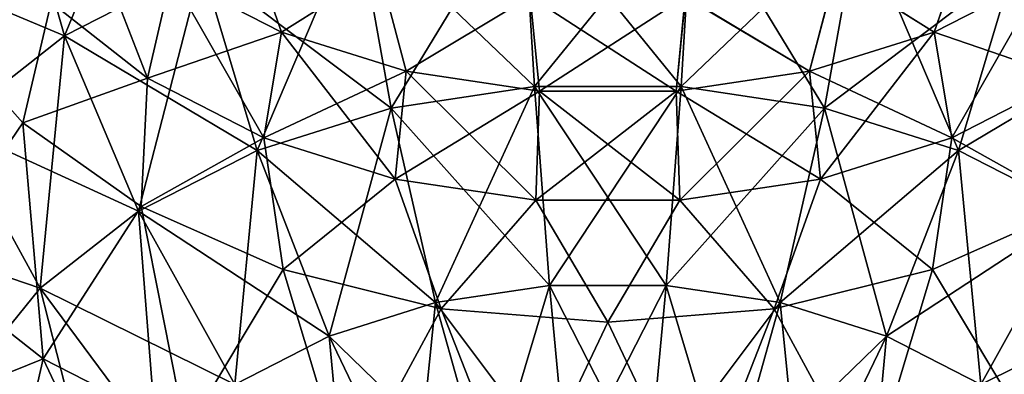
# Model space of a CAD drawing. Header units: millimetres. Extents: x -139 to 139, y -32 to 1264.
# Tile 6 of 256: x -129.63 to -122.76, y -21.7 to -19.23. Entities that reach past the tile are written whole.
import ezdxf

# ---------------------------------------------------------------- set-up
doc = ezdxf.new("R2010")
doc.units = ezdxf.units.MM
doc.header["$LTSCALE"] = 26.699852
for name, color, linetype in [('163', 7, 'CONTINUOUS'), ('167', 7, 'CONTINUOUS'), ('168', 7, 'CONTINUOUS'), ('171', 7, 'CONTINUOUS'), ('177', 7, 'CONTINUOUS'), ('178', 7, 'CONTINUOUS')]:
    doc.layers.add(name, color=color, linetype=linetype)

msp = doc.modelspace()

# ---------------------------------------------------------------- linework, layer by layer
at = {"layer": '163', "color": 7, "linetype": 'CONTINUOUS', "true_color": 0xa2afbf}
for points in [[(-129.4085, -19.1064, -15.1162), (-128.737, -19.6338, -14.5888), (-129.2079, -18.4167, -14.6326), (-129.4085, -19.1064, -15.1162)], [(-129.2079, -18.4167, -14.6326), (-128.737, -19.6338, -14.5888), (-128.5711, -18.9168, -14.1325), (-129.2079, -18.4167, -14.6326)], [(-129.4085, -19.1064, -15.1162), (-129.9103, -18.4919, -15.7307), (-130.2281, -19.2469, -16.0439), (-129.4085, -19.1064, -15.1162)], [(-128.075, -18.5266, -13.3027), (-128.5711, -18.9168, -14.1325), (-127.8011, -19.3124, -13.737), (-128.075, -18.5266, -13.3027)], [(-127.1168, -18.8823, -12.9471), (-128.075, -18.5266, -13.3027), (-127.8011, -19.3124, -13.737), (-127.1168, -18.8823, -12.9471)], [(-122.975, -18.5266, -13.3027), (-123.9332, -18.8823, -12.9471), (-123.2489, -19.3124, -13.737), (-122.975, -18.5266, -13.3027)], [(-122.975, -18.5266, -13.3027), (-123.2489, -19.3124, -13.737), (-122.4789, -18.9168, -14.1325), (-122.975, -18.5266, -13.3027)], [(-127.1168, -18.8823, -12.9471), (-127.8011, -19.3124, -13.737), (-126.9317, -19.5861, -13.4633), (-127.1168, -18.8823, -12.9471)], [(-126.0661, -19.0654, -12.7639), (-127.1168, -18.8823, -12.9471), (-126.9317, -19.5861, -13.4633), (-126.0661, -19.0654, -12.7639)], [(-123.9332, -18.8823, -12.9471), (-124.9839, -19.0654, -12.7639), (-124.1183, -19.5861, -13.4633), (-123.9332, -18.8823, -12.9471)], [(-123.9332, -18.8823, -12.9471), (-124.1183, -19.5861, -13.4633), (-123.2489, -19.3124, -13.737), (-123.9332, -18.8823, -12.9471)], [(-128.737, -19.6338, -14.5888), (-127.9251, -20.0509, -14.1717), (-128.5711, -18.9168, -14.1325), (-128.737, -19.6338, -14.5888)], [(-128.5711, -18.9168, -14.1325), (-127.9251, -20.0509, -14.1717), (-127.8011, -19.3124, -13.737), (-128.5711, -18.9168, -14.1325)], [(-123.2489, -19.3124, -13.737), (-122.313, -19.6338, -14.5888), (-122.4789, -18.9168, -14.1325), (-123.2489, -19.3124, -13.737)], [(-126.0661, -19.0654, -12.7639), (-126.9317, -19.5861, -13.4633), (-126.0008, -19.726, -13.3234), (-126.0661, -19.0654, -12.7639)], [(-124.9839, -19.0654, -12.7639), (-126.0661, -19.0654, -12.7639), (-125.0492, -19.726, -13.3234), (-124.9839, -19.0654, -12.7639)], [(-126.0661, -19.0654, -12.7639), (-126.0008, -19.726, -13.3234), (-125.0492, -19.726, -13.3234), (-126.0661, -19.0654, -12.7639)], [(-124.9839, -19.0654, -12.7639), (-125.0492, -19.726, -13.3234), (-124.1183, -19.5861, -13.4633), (-124.9839, -19.0654, -12.7639)], [(-129.6062, -19.9468, -15.3441), (-129.4085, -19.1064, -15.1162), (-130.2281, -19.2469, -16.0439), (-129.6062, -19.9468, -15.3441)], [(-128.737, -19.6338, -14.5888), (-129.4085, -19.1064, -15.1162), (-129.6062, -19.9468, -15.3441), (-128.737, -19.6338, -14.5888)], [(-127.9251, -20.0509, -14.1717), (-127.0084, -20.3395, -13.8831), (-127.8011, -19.3124, -13.737), (-127.9251, -20.0509, -14.1717)], [(-127.8011, -19.3124, -13.737), (-127.0084, -20.3395, -13.8831), (-126.9317, -19.5861, -13.4633), (-127.8011, -19.3124, -13.737)], [(-124.1183, -19.5861, -13.4633), (-123.1249, -20.0509, -14.1717), (-123.2489, -19.3124, -13.737), (-124.1183, -19.5861, -13.4633)], [(-123.1249, -20.0509, -14.1717), (-122.313, -19.6338, -14.5888), (-123.2489, -19.3124, -13.737), (-123.1249, -20.0509, -14.1717)], [(-128.7796, -20.5312, -14.7596), (-128.737, -19.6338, -14.5888), (-129.6062, -19.9468, -15.3441), (-128.7796, -20.5312, -14.7596)], [(-127.9251, -20.0509, -14.1717), (-128.737, -19.6338, -14.5888), (-128.7796, -20.5312, -14.7596), (-127.9251, -20.0509, -14.1717)], [(-127.0084, -20.3395, -13.8831), (-126.0268, -20.487, -13.7356), (-126.9317, -19.5861, -13.4633), (-127.0084, -20.3395, -13.8831)], [(-126.9317, -19.5861, -13.4633), (-126.0268, -20.487, -13.7356), (-126.0008, -19.726, -13.3234), (-126.9317, -19.5861, -13.4633)], [(-125.0492, -19.726, -13.3234), (-124.0416, -20.3395, -13.8831), (-124.1183, -19.5861, -13.4633), (-125.0492, -19.726, -13.3234)], [(-124.0416, -20.3395, -13.8831), (-123.1249, -20.0509, -14.1717), (-124.1183, -19.5861, -13.4633), (-124.0416, -20.3395, -13.8831)], [(-122.313, -19.6338, -14.5888), (-123.1249, -20.0509, -14.1717), (-122.2704, -20.5312, -14.7596), (-122.313, -19.6338, -14.5888)], [(-126.0268, -20.487, -13.7356), (-125.0232, -20.487, -13.7356), (-126.0008, -19.726, -13.3234), (-126.0268, -20.487, -13.7356)], [(-126.0008, -19.726, -13.3234), (-125.0232, -20.487, -13.7356), (-125.0492, -19.726, -13.3234), (-126.0008, -19.726, -13.3234)], [(-125.0232, -20.487, -13.7356), (-124.0416, -20.3395, -13.8831), (-125.0492, -19.726, -13.3234), (-125.0232, -20.487, -13.7356)], [(-127.7899, -20.971, -14.3199), (-127.9251, -20.0509, -14.1717), (-128.7796, -20.5312, -14.7596), (-127.7899, -20.971, -14.3199)], [(-127.0084, -20.3395, -13.8831), (-127.9251, -20.0509, -14.1717), (-127.7899, -20.971, -14.3199), (-127.0084, -20.3395, -13.8831)], [(-123.1249, -20.0509, -14.1717), (-124.0416, -20.3395, -13.8831), (-123.2601, -20.971, -14.3199), (-123.1249, -20.0509, -14.1717)], [(-122.2704, -20.5312, -14.7596), (-123.1249, -20.0509, -14.1717), (-123.2601, -20.971, -14.3199), (-122.2704, -20.5312, -14.7596)], [(-126.6866, -21.244, -14.0469), (-127.0084, -20.3395, -13.8831), (-127.7899, -20.971, -14.3199), (-126.6866, -21.244, -14.0469)], [(-126.0268, -20.487, -13.7356), (-127.0084, -20.3395, -13.8831), (-126.6866, -21.244, -14.0469), (-126.0268, -20.487, -13.7356)], [(-124.0416, -20.3395, -13.8831), (-125.0232, -20.487, -13.7356), (-124.3634, -21.244, -14.0469), (-124.0416, -20.3395, -13.8831)], [(-123.2601, -20.971, -14.3199), (-124.0416, -20.3395, -13.8831), (-124.3634, -21.244, -14.0469), (-123.2601, -20.971, -14.3199)], [(-125.525, -21.3365, -13.9543), (-126.0268, -20.487, -13.7356), (-126.6866, -21.244, -14.0469), (-125.525, -21.3365, -13.9543)], [(-125.0232, -20.487, -13.7356), (-126.0268, -20.487, -13.7356), (-125.525, -21.3365, -13.9543), (-125.0232, -20.487, -13.7356)], [(-124.3634, -21.244, -14.0469), (-125.0232, -20.487, -13.7356), (-125.525, -21.3365, -13.9543), (-124.3634, -21.244, -14.0469)]]:
    msp.add_3dface(points, dxfattribs=at)
at = {"layer": '167', "color": 7, "linetype": 'CONTINUOUS', "true_color": 0xa2afbf}
for points in [[(-129.6062, -19.9468, -15.3441), (-130.2281, -19.2469, -16.0439), (-130.2872, -20.9458, -16.0527), (-129.6062, -19.9468, -15.3441)], [(-129.6062, -19.9468, -15.3441), (-130.2872, -20.9458, -16.0527), (-129.4637, -21.5924, -15.4061), (-129.6062, -19.9468, -15.3441)], [(-128.7796, -20.5312, -14.7596), (-129.6062, -19.9468, -15.3441), (-129.4637, -21.5924, -15.4061), (-128.7796, -20.5312, -14.7596)], [(-128.7796, -20.5312, -14.7596), (-129.4637, -21.5924, -15.4061), (-128.4682, -22.1039, -14.8946), (-128.7796, -20.5312, -14.7596)], [(-127.7899, -20.971, -14.3199), (-128.7796, -20.5312, -14.7596), (-128.4682, -22.1039, -14.8946), (-127.7899, -20.971, -14.3199)], [(-122.2704, -20.5312, -14.7596), (-123.2601, -20.971, -14.3199), (-122.5818, -22.1039, -14.8946), (-122.2704, -20.5312, -14.7596)], [(-130.2872, -20.9458, -16.0527), (-129.727, -22.743, -16.1431), (-129.4637, -21.5924, -15.4061), (-130.2872, -20.9458, -16.0527)], [(-127.7899, -20.971, -14.3199), (-128.4682, -22.1039, -14.8946), (-127.344, -22.4578, -14.5407), (-127.7899, -20.971, -14.3199)], [(-126.6866, -21.244, -14.0469), (-127.7899, -20.971, -14.3199), (-127.344, -22.4578, -14.5407), (-126.6866, -21.244, -14.0469)], [(-123.2601, -20.971, -14.3199), (-124.3634, -21.244, -14.0469), (-123.706, -22.4578, -14.5407), (-123.2601, -20.971, -14.3199)], [(-123.2601, -20.971, -14.3199), (-123.706, -22.4578, -14.5407), (-122.5818, -22.1039, -14.8946), (-123.2601, -20.971, -14.3199)], [(-126.6866, -21.244, -14.0469), (-127.344, -22.4578, -14.5407), (-126.1403, -22.6387, -14.3598), (-126.6866, -21.244, -14.0469)], [(-125.525, -21.3365, -13.9543), (-126.6866, -21.244, -14.0469), (-126.1403, -22.6387, -14.3598), (-125.525, -21.3365, -13.9543)], [(-124.3634, -21.244, -14.0469), (-125.525, -21.3365, -13.9543), (-124.9097, -22.6387, -14.3598), (-124.3634, -21.244, -14.0469)], [(-124.3634, -21.244, -14.0469), (-124.9097, -22.6387, -14.3598), (-123.706, -22.4578, -14.5407), (-124.3634, -21.244, -14.0469)], [(-125.525, -21.3365, -13.9543), (-126.1403, -22.6387, -14.3598), (-124.9097, -22.6387, -14.3598), (-125.525, -21.3365, -13.9543)], [(-129.727, -22.743, -16.1431), (-128.6649, -23.2887, -15.5975), (-129.4637, -21.5924, -15.4061), (-129.727, -22.743, -16.1431)], [(-129.4637, -21.5924, -15.4061), (-128.6649, -23.2887, -15.5975), (-128.4682, -22.1039, -14.8946), (-129.4637, -21.5924, -15.4061)]]:
    msp.add_3dface(points, dxfattribs=at)
at = {"layer": '168', "color": 7, "linetype": 'CONTINUOUS', "true_color": 0xa2afbf}
for points in [[(-128.608, -17.6218, -25.1736), (-129.3151, -19.3391, -25.2919), (-129.6509, -18.1576, -24.6379), (-128.608, -17.6218, -25.1736)], [(-128.3571, -18.8469, -25.7841), (-129.3151, -19.3391, -25.2919), (-128.608, -17.6218, -25.1736), (-128.3571, -18.8469, -25.7841)], [(-129.3151, -19.3391, -25.2919), (-130.1074, -19.9613, -24.6697), (-129.6509, -18.1576, -24.6379), (-129.3151, -19.3391, -25.2919)], [(-126.1171, -18.3323, -26.2987), (-127.037, -19.8441, -26.4249), (-127.2753, -18.5063, -26.1247), (-126.1171, -18.3323, -26.2987)], [(-126.0364, -19.6937, -26.5753), (-127.037, -19.8441, -26.4249), (-126.1171, -18.3323, -26.2987), (-126.0364, -19.6937, -26.5753)], [(-124.9329, -18.3323, -26.2987), (-126.0364, -19.6937, -26.5753), (-126.1171, -18.3323, -26.2987), (-124.9329, -18.3323, -26.2987)], [(-125.0136, -19.6937, -26.5753), (-126.0364, -19.6937, -26.5753), (-124.9329, -18.3323, -26.2987), (-125.0136, -19.6937, -26.5753)], [(-123.7747, -18.5063, -26.1247), (-125.0136, -19.6937, -26.5753), (-124.9329, -18.3323, -26.2987), (-123.7747, -18.5063, -26.1247)], [(-127.2753, -18.5063, -26.1247), (-127.9714, -20.1383, -26.1307), (-128.3571, -18.8469, -25.7841), (-127.2753, -18.5063, -26.1247)], [(-127.037, -19.8441, -26.4249), (-127.9714, -20.1383, -26.1307), (-127.2753, -18.5063, -26.1247), (-127.037, -19.8441, -26.4249)], [(-124.013, -19.8441, -26.4249), (-125.0136, -19.6937, -26.5753), (-123.7747, -18.5063, -26.1247), (-124.013, -19.8441, -26.4249)], [(-122.6929, -18.8469, -25.7841), (-124.013, -19.8441, -26.4249), (-123.7747, -18.5063, -26.1247), (-122.6929, -18.8469, -25.7841)], [(-128.3571, -18.8469, -25.7841), (-128.7989, -20.5634, -25.7056), (-129.3151, -19.3391, -25.2919), (-128.3571, -18.8469, -25.7841)], [(-127.9714, -20.1383, -26.1307), (-128.7989, -20.5634, -25.7056), (-128.3571, -18.8469, -25.7841), (-127.9714, -20.1383, -26.1307)], [(-123.0786, -20.1383, -26.1307), (-124.013, -19.8441, -26.4249), (-122.6929, -18.8469, -25.7841), (-123.0786, -20.1383, -26.1307)], [(-121.7349, -19.3391, -25.2919), (-123.0786, -20.1383, -26.1307), (-122.6929, -18.8469, -25.7841), (-121.7349, -19.3391, -25.2919)], [(-129.3151, -19.3391, -25.2919), (-129.4834, -21.1009, -25.1681), (-130.1074, -19.9613, -24.6697), (-129.3151, -19.3391, -25.2919)], [(-128.7989, -20.5634, -25.7056), (-129.4834, -21.1009, -25.1681), (-129.3151, -19.3391, -25.2919), (-128.7989, -20.5634, -25.7056)], [(-122.2511, -20.5634, -25.7056), (-123.0786, -20.1383, -26.1307), (-121.7349, -19.3391, -25.2919), (-122.2511, -20.5634, -25.7056)], [(-126.0364, -19.6937, -26.5753), (-126.7267, -21.2006, -26.4309), (-127.037, -19.8441, -26.4249), (-126.0364, -19.6937, -26.5753)], [(-125.9315, -21.0811, -26.5504), (-126.7267, -21.2006, -26.4309), (-126.0364, -19.6937, -26.5753), (-125.9315, -21.0811, -26.5504)], [(-125.0136, -19.6937, -26.5753), (-125.9315, -21.0811, -26.5504), (-126.0364, -19.6937, -26.5753), (-125.0136, -19.6937, -26.5753)], [(-125.1185, -21.0811, -26.5504), (-125.9315, -21.0811, -26.5504), (-125.0136, -19.6937, -26.5753), (-125.1185, -21.0811, -26.5504)], [(-124.013, -19.8441, -26.4249), (-125.1185, -21.0811, -26.5504), (-125.0136, -19.6937, -26.5753), (-124.013, -19.8441, -26.4249)], [(-127.037, -19.8441, -26.4249), (-127.4693, -21.4345, -26.1971), (-127.9714, -20.1383, -26.1307), (-127.037, -19.8441, -26.4249)], [(-126.7267, -21.2006, -26.4309), (-127.4693, -21.4345, -26.1971), (-127.037, -19.8441, -26.4249), (-126.7267, -21.2006, -26.4309)], [(-124.3233, -21.2006, -26.4309), (-125.1185, -21.0811, -26.5504), (-124.013, -19.8441, -26.4249), (-124.3233, -21.2006, -26.4309)], [(-123.0786, -20.1383, -26.1307), (-124.3233, -21.2006, -26.4309), (-124.013, -19.8441, -26.4249), (-123.0786, -20.1383, -26.1307)], [(-129.4834, -21.1009, -25.1681), (-129.9948, -21.7273, -24.5417), (-130.1074, -19.9613, -24.6697), (-129.4834, -21.1009, -25.1681)], [(-127.9714, -20.1383, -26.1307), (-128.127, -21.7723, -25.8592), (-128.7989, -20.5634, -25.7056), (-127.9714, -20.1383, -26.1307)], [(-127.4693, -21.4345, -26.1971), (-128.127, -21.7723, -25.8592), (-127.9714, -20.1383, -26.1307), (-127.4693, -21.4345, -26.1971)], [(-123.5807, -21.4345, -26.1971), (-124.3233, -21.2006, -26.4309), (-123.0786, -20.1383, -26.1307), (-123.5807, -21.4345, -26.1971)], [(-122.2511, -20.5634, -25.7056), (-123.5807, -21.4345, -26.1971), (-123.0786, -20.1383, -26.1307), (-122.2511, -20.5634, -25.7056)], [(-128.7989, -20.5634, -25.7056), (-128.671, -22.1995, -25.432), (-129.4834, -21.1009, -25.1681), (-128.7989, -20.5634, -25.7056)], [(-128.127, -21.7723, -25.8592), (-128.671, -22.1995, -25.432), (-128.7989, -20.5634, -25.7056), (-128.127, -21.7723, -25.8592)], [(-122.923, -21.7723, -25.8592), (-123.5807, -21.4345, -26.1971), (-122.2511, -20.5634, -25.7056), (-122.923, -21.7723, -25.8592)], [(-121.5666, -21.1009, -25.1681), (-122.923, -21.7723, -25.8592), (-122.2511, -20.5634, -25.7056), (-121.5666, -21.1009, -25.1681)], [(-125.9315, -21.0811, -26.5504), (-126.3592, -22.5115, -26.1423), (-126.7267, -21.2006, -26.4309), (-125.9315, -21.0811, -26.5504)], [(-125.8072, -22.4285, -26.2253), (-126.3592, -22.5115, -26.1423), (-125.9315, -21.0811, -26.5504), (-125.8072, -22.4285, -26.2253)], [(-125.1185, -21.0811, -26.5504), (-125.8072, -22.4285, -26.2253), (-125.9315, -21.0811, -26.5504), (-125.1185, -21.0811, -26.5504)], [(-125.2428, -22.4285, -26.2253), (-125.8072, -22.4285, -26.2253), (-125.1185, -21.0811, -26.5504), (-125.2428, -22.4285, -26.2253)], [(-124.3233, -21.2006, -26.4309), (-125.2428, -22.4285, -26.2253), (-125.1185, -21.0811, -26.5504), (-124.3233, -21.2006, -26.4309)], [(-129.4834, -21.1009, -25.1681), (-129.0775, -22.6974, -24.9342), (-129.9948, -21.7273, -24.5417), (-129.4834, -21.1009, -25.1681)], [(-128.671, -22.1995, -25.432), (-129.0775, -22.6974, -24.9342), (-129.4834, -21.1009, -25.1681), (-128.671, -22.1995, -25.432)], [(-122.379, -22.1995, -25.432), (-122.923, -21.7723, -25.8592), (-121.5666, -21.1009, -25.1681), (-122.379, -22.1995, -25.432)], [(-126.7267, -21.2006, -26.4309), (-126.8748, -22.6738, -25.98), (-127.4693, -21.4345, -26.1971), (-126.7267, -21.2006, -26.4309)], [(-126.3592, -22.5115, -26.1423), (-126.8748, -22.6738, -25.98), (-126.7267, -21.2006, -26.4309), (-126.3592, -22.5115, -26.1423)], [(-124.6908, -22.5115, -26.1423), (-125.2428, -22.4285, -26.2253), (-124.3233, -21.2006, -26.4309), (-124.6908, -22.5115, -26.1423)], [(-123.5807, -21.4345, -26.1971), (-124.6908, -22.5115, -26.1423), (-124.3233, -21.2006, -26.4309), (-123.5807, -21.4345, -26.1971)], [(-127.4693, -21.4345, -26.1971), (-127.3313, -22.9083, -25.7454), (-128.127, -21.7723, -25.8592), (-127.4693, -21.4345, -26.1971)], [(-126.8748, -22.6738, -25.98), (-127.3313, -22.9083, -25.7454), (-127.4693, -21.4345, -26.1971), (-126.8748, -22.6738, -25.98)], [(-124.1752, -22.6738, -25.98), (-124.6908, -22.5115, -26.1423), (-123.5807, -21.4345, -26.1971), (-124.1752, -22.6738, -25.98)], [(-122.923, -21.7723, -25.8592), (-124.1752, -22.6738, -25.98), (-123.5807, -21.4345, -26.1971), (-122.923, -21.7723, -25.8592)]]:
    msp.add_3dface(points, dxfattribs=at)
at = {"layer": '171', "color": 7, "linetype": 'CONTINUOUS', "true_color": 0xa2afbf}
for points in [[(-130.5135, -18.8349, 23.9605), (-129.3151, -19.3391, 25.2919), (-129.6509, -18.1576, 24.6379), (-130.5135, -18.8349, 23.9605)], [(-129.3151, -19.3391, 25.2919), (-128.3571, -18.8469, 25.7841), (-129.6509, -18.1576, 24.6379), (-129.3151, -19.3391, 25.2919)], [(-127.2753, -18.5063, 26.1247), (-126.0364, -19.6937, 26.5753), (-126.1171, -18.3323, 26.2987), (-127.2753, -18.5063, 26.1247)], [(-126.0364, -19.6937, 26.5753), (-125.0136, -19.6937, 26.5753), (-126.1171, -18.3323, 26.2987), (-126.0364, -19.6937, 26.5753)], [(-126.1171, -18.3323, 26.2987), (-125.0136, -19.6937, 26.5753), (-124.9329, -18.3323, 26.2987), (-126.1171, -18.3323, 26.2987)], [(-125.0136, -19.6937, 26.5753), (-124.013, -19.8441, 26.4249), (-124.9329, -18.3323, 26.2987), (-125.0136, -19.6937, 26.5753)], [(-124.9329, -18.3323, 26.2987), (-124.013, -19.8441, 26.4249), (-123.7747, -18.5063, 26.1247), (-124.9329, -18.3323, 26.2987)], [(-128.3571, -18.8469, 25.7841), (-127.037, -19.8441, 26.4249), (-127.2753, -18.5063, 26.1247), (-128.3571, -18.8469, 25.7841)], [(-127.037, -19.8441, 26.4249), (-126.0364, -19.6937, 26.5753), (-127.2753, -18.5063, 26.1247), (-127.037, -19.8441, 26.4249)], [(-124.013, -19.8441, 26.4249), (-123.0786, -20.1383, 26.1307), (-123.7747, -18.5063, 26.1247), (-124.013, -19.8441, 26.4249)], [(-123.7747, -18.5063, 26.1247), (-123.0786, -20.1383, 26.1307), (-122.6929, -18.8469, 25.7841), (-123.7747, -18.5063, 26.1247)], [(-130.1074, -19.9613, 24.6697), (-129.3151, -19.3391, 25.2919), (-130.5135, -18.8349, 23.9605), (-130.1074, -19.9613, 24.6697)], [(-129.3151, -19.3391, 25.2919), (-127.9714, -20.1383, 26.1307), (-128.3571, -18.8469, 25.7841), (-129.3151, -19.3391, 25.2919)], [(-127.9714, -20.1383, 26.1307), (-127.037, -19.8441, 26.4249), (-128.3571, -18.8469, 25.7841), (-127.9714, -20.1383, 26.1307)], [(-123.0786, -20.1383, 26.1307), (-122.2511, -20.5634, 25.7056), (-122.6929, -18.8469, 25.7841), (-123.0786, -20.1383, 26.1307)], [(-130.1074, -19.9613, 24.6697), (-128.7989, -20.5634, 25.7056), (-129.3151, -19.3391, 25.2919), (-130.1074, -19.9613, 24.6697)], [(-128.7989, -20.5634, 25.7056), (-127.9714, -20.1383, 26.1307), (-129.3151, -19.3391, 25.2919), (-128.7989, -20.5634, 25.7056)], [(-127.037, -19.8441, 26.4249), (-125.9315, -21.0811, 26.5504), (-126.0364, -19.6937, 26.5753), (-127.037, -19.8441, 26.4249)], [(-125.9315, -21.0811, 26.5504), (-125.1185, -21.0811, 26.5504), (-126.0364, -19.6937, 26.5753), (-125.9315, -21.0811, 26.5504)], [(-126.0364, -19.6937, 26.5753), (-125.1185, -21.0811, 26.5504), (-125.0136, -19.6937, 26.5753), (-126.0364, -19.6937, 26.5753)], [(-125.1185, -21.0811, 26.5504), (-124.3233, -21.2006, 26.4309), (-125.0136, -19.6937, 26.5753), (-125.1185, -21.0811, 26.5504)], [(-125.0136, -19.6937, 26.5753), (-124.3233, -21.2006, 26.4309), (-124.013, -19.8441, 26.4249), (-125.0136, -19.6937, 26.5753)], [(-127.9714, -20.1383, 26.1307), (-126.7267, -21.2006, 26.4309), (-127.037, -19.8441, 26.4249), (-127.9714, -20.1383, 26.1307)], [(-126.7267, -21.2006, 26.4309), (-125.9315, -21.0811, 26.5504), (-127.037, -19.8441, 26.4249), (-126.7267, -21.2006, 26.4309)], [(-124.3233, -21.2006, 26.4309), (-123.5807, -21.4345, 26.1971), (-124.013, -19.8441, 26.4249), (-124.3233, -21.2006, 26.4309)], [(-124.013, -19.8441, 26.4249), (-123.5807, -21.4345, 26.1971), (-123.0786, -20.1383, 26.1307), (-124.013, -19.8441, 26.4249)], [(-130.6995, -20.6864, 23.9446), (-129.4834, -21.1009, 25.1681), (-130.1074, -19.9613, 24.6697), (-130.6995, -20.6864, 23.9446)], [(-129.4834, -21.1009, 25.1681), (-128.7989, -20.5634, 25.7056), (-130.1074, -19.9613, 24.6697), (-129.4834, -21.1009, 25.1681)], [(-128.7989, -20.5634, 25.7056), (-127.4693, -21.4345, 26.1971), (-127.9714, -20.1383, 26.1307), (-128.7989, -20.5634, 25.7056)], [(-127.4693, -21.4345, 26.1971), (-126.7267, -21.2006, 26.4309), (-127.9714, -20.1383, 26.1307), (-127.4693, -21.4345, 26.1971)], [(-123.5807, -21.4345, 26.1971), (-122.923, -21.7723, 25.8592), (-123.0786, -20.1383, 26.1307), (-123.5807, -21.4345, 26.1971)], [(-123.0786, -20.1383, 26.1307), (-122.923, -21.7723, 25.8592), (-122.2511, -20.5634, 25.7056), (-123.0786, -20.1383, 26.1307)], [(-129.4834, -21.1009, 25.1681), (-128.127, -21.7723, 25.8592), (-128.7989, -20.5634, 25.7056), (-129.4834, -21.1009, 25.1681)], [(-128.127, -21.7723, 25.8592), (-127.4693, -21.4345, 26.1971), (-128.7989, -20.5634, 25.7056), (-128.127, -21.7723, 25.8592)], [(-122.923, -21.7723, 25.8592), (-122.379, -22.1995, 25.432), (-122.2511, -20.5634, 25.7056), (-122.923, -21.7723, 25.8592)], [(-129.9948, -21.7273, 24.5417), (-129.4834, -21.1009, 25.1681), (-130.6995, -20.6864, 23.9446), (-129.9948, -21.7273, 24.5417)], [(-126.7267, -21.2006, 26.4309), (-125.8072, -22.4285, 26.2253), (-125.9315, -21.0811, 26.5504), (-126.7267, -21.2006, 26.4309)], [(-125.8072, -22.4285, 26.2253), (-125.2428, -22.4285, 26.2253), (-125.9315, -21.0811, 26.5504), (-125.8072, -22.4285, 26.2253)], [(-125.9315, -21.0811, 26.5504), (-125.2428, -22.4285, 26.2253), (-125.1185, -21.0811, 26.5504), (-125.9315, -21.0811, 26.5504)], [(-125.2428, -22.4285, 26.2253), (-124.6908, -22.5115, 26.1423), (-125.1185, -21.0811, 26.5504), (-125.2428, -22.4285, 26.2253)], [(-125.1185, -21.0811, 26.5504), (-124.6908, -22.5115, 26.1423), (-124.3233, -21.2006, 26.4309), (-125.1185, -21.0811, 26.5504)], [(-129.9948, -21.7273, 24.5417), (-128.671, -22.1995, 25.432), (-129.4834, -21.1009, 25.1681), (-129.9948, -21.7273, 24.5417)], [(-128.671, -22.1995, 25.432), (-128.127, -21.7723, 25.8592), (-129.4834, -21.1009, 25.1681), (-128.671, -22.1995, 25.432)], [(-127.4693, -21.4345, 26.1971), (-126.3592, -22.5115, 26.1423), (-126.7267, -21.2006, 26.4309), (-127.4693, -21.4345, 26.1971)], [(-126.3592, -22.5115, 26.1423), (-125.8072, -22.4285, 26.2253), (-126.7267, -21.2006, 26.4309), (-126.3592, -22.5115, 26.1423)], [(-124.6908, -22.5115, 26.1423), (-124.1752, -22.6738, 25.98), (-124.3233, -21.2006, 26.4309), (-124.6908, -22.5115, 26.1423)], [(-124.3233, -21.2006, 26.4309), (-124.1752, -22.6738, 25.98), (-123.5807, -21.4345, 26.1971), (-124.3233, -21.2006, 26.4309)], [(-128.127, -21.7723, 25.8592), (-126.8748, -22.6738, 25.98), (-127.4693, -21.4345, 26.1971), (-128.127, -21.7723, 25.8592)], [(-126.8748, -22.6738, 25.98), (-126.3592, -22.5115, 26.1423), (-127.4693, -21.4345, 26.1971), (-126.8748, -22.6738, 25.98)], [(-124.1752, -22.6738, 25.98), (-123.7187, -22.9083, 25.7454), (-123.5807, -21.4345, 26.1971), (-124.1752, -22.6738, 25.98)], [(-123.5807, -21.4345, 26.1971), (-123.7187, -22.9083, 25.7454), (-122.923, -21.7723, 25.8592), (-123.5807, -21.4345, 26.1971)]]:
    msp.add_3dface(points, dxfattribs=at)
at = {"layer": '177', "color": 7, "linetype": 'CONTINUOUS', "true_color": 0xa2afbf}
for points in [[(-129.6062, -19.9468, 15.3441), (-130.2872, -20.9458, 16.0527), (-130.2281, -19.2469, 16.0439), (-129.6062, -19.9468, 15.3441)], [(-129.4637, -21.5924, 15.4061), (-130.2872, -20.9458, 16.0527), (-129.6062, -19.9468, 15.3441), (-129.4637, -21.5924, 15.4061)], [(-128.7796, -20.5312, 14.7596), (-129.4637, -21.5924, 15.4061), (-129.6062, -19.9468, 15.3441), (-128.7796, -20.5312, 14.7596)], [(-128.4682, -22.1039, 14.8946), (-129.4637, -21.5924, 15.4061), (-128.7796, -20.5312, 14.7596), (-128.4682, -22.1039, 14.8946)], [(-127.7899, -20.971, 14.3199), (-128.4682, -22.1039, 14.8946), (-128.7796, -20.5312, 14.7596), (-127.7899, -20.971, 14.3199)], [(-122.2704, -20.5312, 14.7596), (-122.5818, -22.1039, 14.8946), (-123.2601, -20.971, 14.3199), (-122.2704, -20.5312, 14.7596)], [(-129.4637, -21.5924, 15.4061), (-130.6055, -22.0532, 16.833), (-130.2872, -20.9458, 16.0527), (-129.4637, -21.5924, 15.4061)], [(-127.344, -22.4578, 14.5407), (-128.4682, -22.1039, 14.8946), (-127.7899, -20.971, 14.3199), (-127.344, -22.4578, 14.5407)], [(-126.6866, -21.244, 14.0469), (-127.344, -22.4578, 14.5407), (-127.7899, -20.971, 14.3199), (-126.6866, -21.244, 14.0469)], [(-123.2601, -20.971, 14.3199), (-123.706, -22.4578, 14.5407), (-124.3634, -21.244, 14.0469), (-123.2601, -20.971, 14.3199)], [(-122.5818, -22.1039, 14.8946), (-123.706, -22.4578, 14.5407), (-123.2601, -20.971, 14.3199), (-122.5818, -22.1039, 14.8946)], [(-126.1403, -22.6387, 14.3598), (-127.344, -22.4578, 14.5407), (-126.6866, -21.244, 14.0469), (-126.1403, -22.6387, 14.3598)], [(-125.525, -21.3365, 13.9543), (-126.1403, -22.6387, 14.3598), (-126.6866, -21.244, 14.0469), (-125.525, -21.3365, 13.9543)], [(-124.3634, -21.244, 14.0469), (-124.9097, -22.6387, 14.3598), (-125.525, -21.3365, 13.9543), (-124.3634, -21.244, 14.0469)], [(-123.706, -22.4578, 14.5407), (-124.9097, -22.6387, 14.3598), (-124.3634, -21.244, 14.0469), (-123.706, -22.4578, 14.5407)], [(-124.9097, -22.6387, 14.3598), (-126.1403, -22.6387, 14.3598), (-125.525, -21.3365, 13.9543), (-124.9097, -22.6387, 14.3598)], [(-129.727, -22.743, 16.1431), (-130.6055, -22.0532, 16.833), (-129.4637, -21.5924, 15.4061), (-129.727, -22.743, 16.1431)], [(-128.4682, -22.1039, 14.8946), (-129.727, -22.743, 16.1431), (-129.4637, -21.5924, 15.4061), (-128.4682, -22.1039, 14.8946)]]:
    msp.add_3dface(points, dxfattribs=at)
at = {"layer": '178', "color": 7, "linetype": 'CONTINUOUS', "true_color": 0xa2afbf}
for points in [[(-130.2281, -19.2469, 16.0439), (-129.9103, -18.4919, 15.7307), (-129.4085, -19.1064, 15.1162), (-130.2281, -19.2469, 16.0439)], [(-128.5711, -18.9168, 14.1325), (-128.075, -18.5267, 13.3027), (-127.8011, -19.3124, 13.737), (-128.5711, -18.9168, 14.1325)], [(-128.075, -18.5267, 13.3027), (-127.1169, -18.8823, 12.9471), (-127.8011, -19.3124, 13.737), (-128.075, -18.5267, 13.3027)], [(-123.9335, -18.8824, 12.947), (-122.9753, -18.5268, 13.3025), (-123.2489, -19.3124, 13.737), (-123.9335, -18.8824, 12.947)], [(-123.2489, -19.3124, 13.737), (-122.9753, -18.5268, 13.3025), (-122.4789, -18.9168, 14.1325), (-123.2489, -19.3124, 13.737)], [(-127.8011, -19.3124, 13.737), (-127.1169, -18.8823, 12.9471), (-126.9317, -19.5861, 13.4633), (-127.8011, -19.3124, 13.737)], [(-127.1169, -18.8823, 12.9471), (-126.0663, -19.0654, 12.7639), (-126.9317, -19.5861, 13.4633), (-127.1169, -18.8823, 12.9471)], [(-124.9842, -19.0655, 12.7639), (-123.9335, -18.8824, 12.947), (-124.1183, -19.5861, 13.4633), (-124.9842, -19.0655, 12.7639)], [(-124.1183, -19.5861, 13.4633), (-123.9335, -18.8824, 12.947), (-123.2489, -19.3124, 13.737), (-124.1183, -19.5861, 13.4633)], [(-129.4085, -19.1064, 15.1162), (-128.5711, -18.9168, 14.1325), (-128.737, -19.6338, 14.5888), (-129.4085, -19.1064, 15.1162)], [(-128.5711, -18.9168, 14.1325), (-127.8011, -19.3124, 13.737), (-128.737, -19.6338, 14.5888), (-128.5711, -18.9168, 14.1325)], [(-123.2489, -19.3124, 13.737), (-122.4789, -18.9168, 14.1325), (-123.1249, -20.0509, 14.1717), (-123.2489, -19.3124, 13.737)], [(-123.1249, -20.0509, 14.1717), (-122.4789, -18.9168, 14.1325), (-122.313, -19.6338, 14.5888), (-123.1249, -20.0509, 14.1717)], [(-126.9317, -19.5861, 13.4633), (-126.0663, -19.0654, 12.7639), (-126.0008, -19.726, 13.3234), (-126.9317, -19.5861, 13.4633)], [(-126.0663, -19.0654, 12.7639), (-124.9842, -19.0655, 12.7639), (-126.0008, -19.726, 13.3234), (-126.0663, -19.0654, 12.7639)], [(-126.0008, -19.726, 13.3234), (-124.9842, -19.0655, 12.7639), (-125.0492, -19.726, 13.3234), (-126.0008, -19.726, 13.3234)], [(-125.0492, -19.726, 13.3234), (-124.9842, -19.0655, 12.7639), (-124.1183, -19.5861, 13.4633), (-125.0492, -19.726, 13.3234)], [(-129.6062, -19.9468, 15.3441), (-130.2281, -19.2469, 16.0439), (-129.4085, -19.1064, 15.1162), (-129.6062, -19.9468, 15.3441)], [(-129.6062, -19.9468, 15.3441), (-129.4085, -19.1064, 15.1162), (-128.737, -19.6338, 14.5888), (-129.6062, -19.9468, 15.3441)], [(-128.737, -19.6338, 14.5888), (-127.8011, -19.3124, 13.737), (-127.9251, -20.0509, 14.1717), (-128.737, -19.6338, 14.5888)], [(-127.8011, -19.3124, 13.737), (-126.9317, -19.5861, 13.4633), (-127.9251, -20.0509, 14.1717), (-127.8011, -19.3124, 13.737)], [(-124.1183, -19.5861, 13.4633), (-123.2489, -19.3124, 13.737), (-124.0416, -20.3395, 13.8831), (-124.1183, -19.5861, 13.4633)], [(-124.0416, -20.3395, 13.8831), (-123.2489, -19.3124, 13.737), (-123.1249, -20.0509, 14.1717), (-124.0416, -20.3395, 13.8831)], [(-128.7796, -20.5312, 14.7596), (-129.6062, -19.9468, 15.3441), (-128.737, -19.6338, 14.5888), (-128.7796, -20.5312, 14.7596)], [(-128.7796, -20.5312, 14.7596), (-128.737, -19.6338, 14.5888), (-127.9251, -20.0509, 14.1717), (-128.7796, -20.5312, 14.7596)], [(-127.9251, -20.0509, 14.1717), (-126.9317, -19.5861, 13.4633), (-127.0084, -20.3395, 13.8831), (-127.9251, -20.0509, 14.1717)], [(-126.9317, -19.5861, 13.4633), (-126.0008, -19.726, 13.3234), (-127.0084, -20.3395, 13.8831), (-126.9317, -19.5861, 13.4633)], [(-125.0492, -19.726, 13.3234), (-124.1183, -19.5861, 13.4633), (-125.0232, -20.487, 13.7356), (-125.0492, -19.726, 13.3234)], [(-125.0232, -20.487, 13.7356), (-124.1183, -19.5861, 13.4633), (-124.0416, -20.3395, 13.8831), (-125.0232, -20.487, 13.7356)], [(-122.2704, -20.5312, 14.7596), (-123.1249, -20.0509, 14.1717), (-122.313, -19.6338, 14.5888), (-122.2704, -20.5312, 14.7596)], [(-127.0084, -20.3395, 13.8831), (-126.0008, -19.726, 13.3234), (-126.0268, -20.487, 13.7356), (-127.0084, -20.3395, 13.8831)], [(-126.0008, -19.726, 13.3234), (-125.0492, -19.726, 13.3234), (-126.0268, -20.487, 13.7356), (-126.0008, -19.726, 13.3234)], [(-126.0268, -20.487, 13.7356), (-125.0492, -19.726, 13.3234), (-125.0232, -20.487, 13.7356), (-126.0268, -20.487, 13.7356)], [(-127.7899, -20.971, 14.3199), (-128.7796, -20.5312, 14.7596), (-127.9251, -20.0509, 14.1717), (-127.7899, -20.971, 14.3199)], [(-127.7899, -20.971, 14.3199), (-127.9251, -20.0509, 14.1717), (-127.0084, -20.3395, 13.8831), (-127.7899, -20.971, 14.3199)], [(-123.2601, -20.971, 14.3199), (-124.0416, -20.3395, 13.8831), (-123.1249, -20.0509, 14.1717), (-123.2601, -20.971, 14.3199)], [(-122.2704, -20.5312, 14.7596), (-123.2601, -20.971, 14.3199), (-123.1249, -20.0509, 14.1717), (-122.2704, -20.5312, 14.7596)], [(-126.6866, -21.244, 14.0469), (-127.7899, -20.971, 14.3199), (-127.0084, -20.3395, 13.8831), (-126.6866, -21.244, 14.0469)], [(-126.6866, -21.244, 14.0469), (-127.0084, -20.3395, 13.8831), (-126.0268, -20.487, 13.7356), (-126.6866, -21.244, 14.0469)], [(-124.3634, -21.244, 14.0469), (-125.0232, -20.487, 13.7356), (-124.0416, -20.3395, 13.8831), (-124.3634, -21.244, 14.0469)], [(-123.2601, -20.971, 14.3199), (-124.3634, -21.244, 14.0469), (-124.0416, -20.3395, 13.8831), (-123.2601, -20.971, 14.3199)], [(-125.525, -21.3365, 13.9543), (-126.6866, -21.244, 14.0469), (-126.0268, -20.487, 13.7356), (-125.525, -21.3365, 13.9543)], [(-125.525, -21.3365, 13.9543), (-126.0268, -20.487, 13.7356), (-125.0232, -20.487, 13.7356), (-125.525, -21.3365, 13.9543)], [(-124.3634, -21.244, 14.0469), (-125.525, -21.3365, 13.9543), (-125.0232, -20.487, 13.7356), (-124.3634, -21.244, 14.0469)]]:
    msp.add_3dface(points, dxfattribs=at)

doc.saveas('drawing.dxf')
